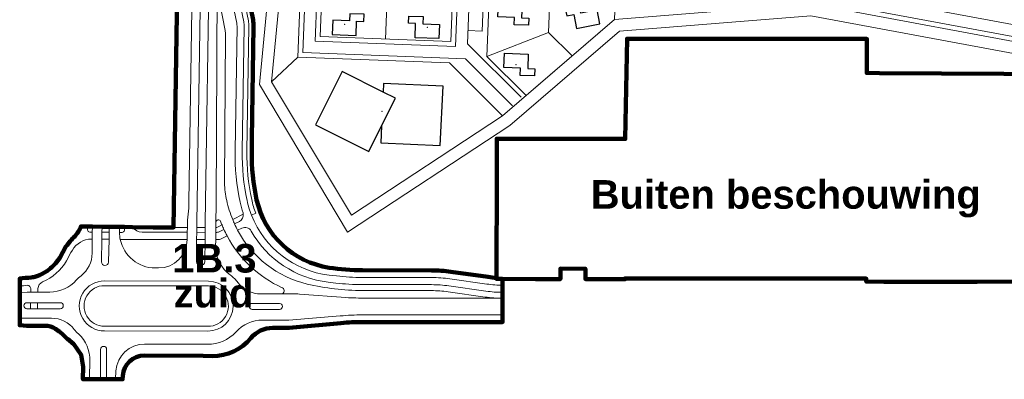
# Model space of a CAD drawing. Extents: x 168554 to 174410, y 515675 to 521218.
# Tile 3 of 110: x 171782 to 172195, y 518023 to 518174. Entities that reach past the tile are written whole.
import ezdxf

# ---------------------------------------------------------------- set-up
doc = ezdxf.new("R2010")
doc.units = 0
doc.header["$MEASUREMENT"] = 0
for name, color, linetype, lineweight in [('Algemeen - 1411 Basislijnen deelgebieden', 5, 'Continuous', 90), ('Algemeen - Fase Ontsluitingsweg zuid - 1070 Ondergrond', 7, 'Continuous', 9), ('Deelgebied 4 - 1070 Ondergrond ontwerp', 7, 'Continuous', 9), ('Deelgebied 4 - 1071 Ondergrond panden', 7, 'Continuous', 30), ('Deelgebied 4 - 1071 Ondergrond panden overig', 7, 'Continuous', 30), ('Deelgebied 4 - appartementen', 190, 'Continuous', 9), ('Deelgebied 4 - grondgebonden woningen', 253, 'Continuous', 9), ('Legenda - Tekst', 7, 'Continuous', 15)]:
    doc.layers.add(name, color=color, linetype=linetype, lineweight=lineweight)
doc.styles.get("Standard").update_dxf_attribs({"font": 'arial.ttf'})

msp = doc.modelspace()

# ---------------------------------------------------------------- linework, layer by layer
at = {"layer": 'Algemeen - 1411 Basislijnen deelgebieden'}
for points in [[(171981.99, 518065.4, -0.020658), (171978.38, 518065.77), (171962.82, 518067.97, 0.035092), (171954.64, 518068.55), (171925.59, 518068.57, -0.038399), (171911.6, 518069.66, -0.308888), (171881.16, 518098.2, -0.058539), (171879.08, 518118.58), (171879.17, 518123.82), (171879.9, 518170.95, 0.054191), (171879.64, 518173.75), (171876.86, 518187.42), (171878.96, 518321.98, -0.108224), (171891.95, 518377.16)], [(171984.53, 518064.93), (171984.53, 518062.33), (171984.53, 518059.33), (171984.52, 518056.83), (171984.52, 518049.81), (171984.52, 518046.81), (171925.63, 518046.85, 0.023303), (171916.6, 518046.43), (171894.81, 518044.41), (171887.93, 518044.41, 0.222683), (171878.71, 518040.09, -0.224453), (171862.52, 518032.58), (171858.66, 518032.64), (171833.94, 518032.76, 0.397431), (171824.92, 518024.32), (171824.83, 518022.8), (171821.82, 518022.81), (171817.43, 518022.82), (171816.08, 518022.82), (171810.9, 518022.83), (171808.15, 518022.84), (171808.24, 518028.02), (171807.44, 518033.02), (171804.35, 518037.52), (171801.66, 518039.77), (171801.49, 518039.85, 0.054837), (171798.12, 518042.91), (171796.6, 518043.96, 0.168732), (171792.27, 518045.29), (171789.03, 518045.25), (171786, 518045.21), (171784.64, 518045.26), (171781.58, 518045.48), (171781.58, 518048.54), (171781.58, 518059.26), (171781.58, 518061.95), (171781.58, 518065.13, 0.001907), (171786.45, 518065.59, 0.027101), (171787.54, 518065.74, 0.084688), (171790.73, 518066.95, 0.06144), (171794.58, 518069.46, 0.077903), (171798.38, 518073.84), (171801.04, 518078.58, -0.045806), (171804.84, 518082.96, 0.090141), (171807.3, 518087.02), (171807.62, 518087.01), (171810.1, 518086.98), (171812.13, 518086.95), (171816.17, 518086.9), (171819.18, 518086.86), (171823.56, 518086.8), (171825.6, 518086.77), (171828.94, 518086.73), (171837.72, 518086.61), (171846.28, 518086.58), (171850.05, 518328.24)]]:
    msp.add_lwpolyline(points, format="xyb", dxfattribs=at)
for points in [[(171981.99, 518065.4), (171982.06, 518109.33), (171982.08, 518123.82), (172000, 518123.8), (172000.93, 518123.8), (172008.89, 518123.79), (172017.5, 518123.78), (172036.08, 518123.75), (172036.8, 518165.85), (172137.58, 518165.73), (172137.55, 518151.45), (172142.86, 518151.42), (172221.14, 518150.99), (172221.14, 518116.22), (172221.14, 518065.05)], [(171984.53, 518064.93), (171998.39, 518064.9), (172000, 518064.9), (172008.8, 518064.88), (172008.81, 518069.28), (172019.29, 518069.26), (172019.28, 518064.86), (172035.99, 518064.83), (172035.99, 518065.18), (172137.36, 518065.11), (172137.36, 518063.83), (172144.7, 518063.7), (172183.9, 518063.8), (172209, 518063.9), (172221.14, 518063.88), (172221.14, 518065.05)], [(171981.99, 518065.4), (171981.99, 518064.93), (171984.53, 518064.93)]]:
    msp.add_lwpolyline(points, dxfattribs=at)
at = {"layer": 'Algemeen - Fase Ontsluitingsweg zuid - 1070 Ondergrond'}
for p, q in [((171871.08, 518089.91), (171875.55, 518092.2)), ((171812.13, 518086.73), (171810.1, 518086.74)), ((171819.17, 518086.7), (171816.17, 518086.71)), ((171825.6, 518086.67), (171823.56, 518086.68)), ((171852.03, 518086.55), (171846.28, 518086.58)), ((171856.03, 518086.54), (171856, 518084.53)), ((171859.53, 518086.52), (171856.03, 518086.54)), ((171859.53, 518086.52), (171859.5, 518084.52)), ((171864.04, 518086.5), (171864.01, 518084.45)), ((171864.07, 518088.79), (171864.04, 518086.5)), ((171812.1, 518084.64), (171812.04, 518081.63)), ((171856, 518084.53), (171855.95, 518081.53)), ((171859.5, 518084.52), (171856, 518084.53)), ((171816.1, 518081.62), (171819.15, 518081.59)), ((171851.95, 518081.55), (171823.85, 518081.48)), ((171859.46, 518081.52), (171855.95, 518081.53)), ((171786.18, 518054.94), (171786.1, 518052.44)), ((171789.1, 518054.94), (171789.08, 518052.44))]:
    msp.add_line(p, q, dxfattribs=at)
for points in [[(171852.03, 518086.55), (171852.04, 518087.09, -0.025419), (171852.37, 518092.16, 0.025097), (171852.7, 518097.16), (171856.21, 518322.33, -0.084534), (171865.76, 518373.57, 0.025394), (171867.27, 518378.42, -0.044292), (171879.88, 518402.98, -0.028125), (171890.09, 518417.3, 0.036142), (171901.69, 518434.62, 0.035865), (171905.37, 518440.77, 0.028882), (171912.04, 518456.09)], [(171915.13, 518454.37, -0.027682), (171908.57, 518439.34, -0.048861), (171893.1, 518414.92, 0.028167), (171883.13, 518400.93, 0.04912), (171869.79, 518374.34, 0.088046), (171859.71, 518322.28), (171856.06, 518088.53), (171856.03, 518086.54)], [(171859.53, 518086.52), (171859.56, 518088.52), (171863.21, 518322.22, -0.088046), (171873.06, 518373.09, -0.04912), (171886.09, 518399.06, -0.028206), (171895.85, 518412.75, 0.048901), (171911.69, 518437.76, 0.027591), (171918.39, 518453.1)], [(171932.87, 518452.77, -0.055745), (171917.23, 518419.48, -0.02809), (171906.63, 518404.21, 0.028368), (171897.71, 518391.72, 0.03076), (171889.76, 518377.22, 0.106549), (171876.96, 518322.01), (171874.86, 518187.66, 0.054191), (171874.94, 518186.8), (171877.68, 518173.35, -0.054191), (171877.9, 518170.98), (171877.08, 518118.61, 0.057062), (171879.09, 518098.29, 0.038872), (171880.78, 518092.63), (171878.99, 518091.72)], [(171926.54, 518449.9, -0.048313), (171912.96, 518422.09, -0.028038), (171902.71, 518407.32, 0.028307), (171893.49, 518394.39, 0.03076), (171885.24, 518379.35, 0.106549), (171871.96, 518322.09), (171869.86, 518187.74, 0.054191), (171870.04, 518185.81), (171872.78, 518172.35, -0.054191), (171872.9, 518171.06), (171872.09, 518118.69, 0.057062), (171874.2, 518097.23, 0.027041), (171875.43, 518092.75, -0.046755), (171875.55, 518092.2)], [(171878.99, 518091.72, -0.040199), (171877.14, 518097.87, -0.057062), (171875.08, 518118.64), (171875.9, 518171.02, 0.054191), (171875.72, 518172.95), (171872.98, 518186.4, -0.054191), (171872.86, 518187.7), (171874.96, 518322.04, -0.106549), (171887.95, 518378.08, -0.03076), (171896.02, 518392.79, -0.028344), (171905.06, 518405.46, 0.02807), (171915.52, 518420.52, 0.050412), (171929.82, 518450.14)], [(171871.87, 518088.07), (171873.95, 518089.13, 0.317837), (171875.55, 518092.2)], [(171878.99, 518091.72, 0.277242), (171911.61, 518066.57), (171914.72, 518066.21, 0.028823), (171925.59, 518065.57), (171954.64, 518065.55, -0.035092), (171962.4, 518065), (171977.95, 518062.8, 0.035096), (171984.53, 518062.33)], [(171812.1, 518084.64), (171811.05, 518084.62, -0.407223), (171810.08, 518085.64), (171810.1, 518086.74)], [(171825.6, 518086.67), (171825.58, 518085.45, -0.367875), (171824.58, 518084.48), (171823.53, 518084.48)], [(171852, 518084.55), (171832.98, 518084.64, -0.236392), (171828.99, 518086.65, -0.004685), (171828.94, 518086.73, 0.004685)], [(171864.07, 518088.79, -0.810312), (171865.99, 518089.17, 0.008336), (171866.6, 518087.62)], [(171873.17, 518085.37), (171874.88, 518086.24, -0.401585), (171878.85, 518085.05, 0.238924), (171911.26, 518063.59), (171914.37, 518063.23, 0.028823), (171925.58, 518062.57), (171954.63, 518062.55, -0.035092), (171961.98, 518062.03), (171977.53, 518059.83, 0.035096), (171984.53, 518059.33)], [(171812.04, 518081.63), (171812.02, 518075.75, -0.231689), (171807.36, 518066.28, 0.041266), (171805.41, 518064.51, -0.214141), (171794.21, 518059.45), (171789.2, 518059.44)], [(171789.2, 518059.44), (171789.23, 518060.98, -0.281686), (171791.19, 518063.67, 0.161211), (171801.3, 518072.62), (171803.13, 518075.99, -0.246439), (171810.47, 518081.63, -0.04325), (171810.55, 518081.63), (171812.04, 518081.63)], [(171816.1, 518081.62), (171815.92, 518072.09, 0.407772), (171817.39, 518070.59, 0.41847), (171818.94, 518072.06), (171819.15, 518081.59)], [(171823.85, 518081.48, 0.353893), (171838.5, 518069.58), (171839.95, 518069.58, 0.413469), (171851.95, 518081.55)], [(171859.46, 518081.52), (171859.37, 518072.28, -0.410921), (171857.62, 518070.55, -0.413652), (171855.87, 518072.3), (171855.95, 518081.53)], [(171891.59, 518058.66), (171882.93, 518058.66, -0.236113), (171873.32, 518063.47, 0.069265), (171870.13, 518066.52, -0.238693), (171863.91, 518078.56), (171863.96, 518081.48)], [(171781.58, 518061.95, 0.002263), (171784.66, 518062.28, -0.417055), (171786.29, 518060.61), (171786.26, 518059.43)], [(171984.52, 518056.83), (171927.2, 518056.87), (171927.17, 518056.87, -0.000079), (171927.1, 518056.87, -0.008949), (171918.68, 518057.13), (171899.19, 518058.58), (171898.49, 518058.63), (171891.59, 518058.66)], [(171786.18, 518054.94), (171786.1, 518054.94), (171784.66, 518054.96, 0.992508), (171784.62, 518052.43), (171786.1, 518052.44)], [(171789.08, 518052.44), (171798.64, 518052.46, 0.406632), (171799.89, 518053.69, 0.419641), (171798.64, 518054.96), (171789.1, 518054.94)], [(171821.82, 518022.81), (171822.04, 518026.34, -0.39663), (171834.04, 518037.59), (171860.52, 518037.55, 0.212177), (171872.47, 518042.64, -0.213977), (171883.69, 518047.66), (171894.67, 518047.66), (171916.32, 518049.42, -0.023303), (171925.63, 518049.85), (171984.52, 518049.81)], [(171781.58, 518048.54), (171784.64, 518048.43), (171786.1, 518048.44), (171786.13, 518048.44), (171789.09, 518048.44), (171794.99, 518048.45, -0.233897), (171804.54, 518043.76, 0.03967), (171806.26, 518041.89, -0.214628), (171811.05, 518030.55), (171810.9, 518023.72), (171810.9, 518022.83)], [(171816.08, 518022.82, -0.28721), (171815.48, 518024.05), (171815.57, 518035.36, -0.411805), (171816.85, 518036.63, -0.414665), (171818.13, 518035.34), (171818.04, 518024, -0.27791), (171817.43, 518022.82)]]:
    msp.add_lwpolyline(points, format="xyb", dxfattribs=at)
for points in [[(171864.07, 518088.79), (171864.11, 518096.17), (171864.62, 518187.42)], [(171810.1, 518086.74), (171810.1, 518086.98)], [(171812.13, 518086.73), (171812.1, 518084.64)], [(171812.13, 518086.95), (171812.13, 518086.73)], [(171816.13, 518084.61), (171816.17, 518086.71)], [(171816.17, 518086.71), (171816.17, 518086.9)], [(171819.17, 518086.7), (171819.15, 518084.57)], [(171819.18, 518086.86), (171819.17, 518086.7)], [(171823.56, 518086.68), (171823.53, 518084.84), (171823.53, 518084.48)], [(171823.56, 518086.8), (171823.56, 518086.68)], [(171825.6, 518086.67), (171825.6, 518086.77)], [(171852, 518084.55), (171852, 518084.59), (171852.03, 518086.55)], [(171864.04, 518086.5), (171864.43, 518086.5), (171866.6, 518087.62)], [(171819.15, 518084.57), (171816.13, 518084.61)], [(171851.95, 518081.55), (171852, 518084.55)], [(171864.01, 518084.45), (171863.96, 518081.48)], [(171786.26, 518059.43), (171784.72, 518059.45), (171781.58, 518059.26)], [(171789.2, 518059.44), (171789.09, 518059.44), (171786.26, 518059.43)]]:
    msp.add_lwpolyline(points, dxfattribs=at)
at = {"layer": 'Algemeen - Fase Ontsluitingsweg zuid - 1070 Ondergrond', "ltscale": 0.5}
for points in [[(171864.62, 518187.42, 0.044475), (171864.76, 518186), (171867.92, 518169.26, -0.048107), (171868.06, 518167.73), (171867.71, 518105.21, 0.065237), (171868.56, 518097.88, 0.039212), (171871.08, 518089.91)], [(171866.6, 518087.62, 0.010022), (171867.39, 518085.78)], [(171871.08, 518089.91, 0.009394), (171871.87, 518088.07)], [(171871.87, 518088.07, 0.014061), (171873.17, 518085.37)], [(171867.39, 518085.78, 0.015179), (171868.72, 518083.08)], [(171891.59, 518058.66, 0.725246), (171892.08, 518061.15, -0.001174), (171891.87, 518061.25, -0.165384), (171868.72, 518083.08, 0.165384)], [(171873.17, 518085.37, 0.214549), (171902.4, 518062.81, 0.05856), (171925.58, 518060.07), (171954.63, 518060.05, -0.035092), (171961.62, 518059.56), (171977.18, 518057.35, 0.035096), (171984.52, 518056.83)]]:
    msp.add_lwpolyline(points, format="xyb", dxfattribs=at)
at = {"layer": 'Algemeen - Fase Ontsluitingsweg zuid - 1070 Ondergrond', "flags": 128}
for points in [[(171816.13, 518084.61), (171816.1, 518081.62)], [(171819.15, 518084.57), (171819.15, 518081.59)], [(171859.5, 518084.52), (171859.46, 518081.52)], [(171786.18, 518054.94), (171789.1, 518054.94)], [(171786.1, 518052.44), (171789.08, 518052.44)]]:
    msp.add_lwpolyline(points, dxfattribs=at)
for points in [[(171863.96, 518081.48), (171864.86, 518081.48, 0.11893), (171866.23, 518081.81), (171868.72, 518083.08)], [(171867.39, 518085.78), (171865.45, 518084.78, -0.122457), (171864.04, 518084.45), (171864.01, 518084.45)]]:
    msp.add_lwpolyline(points, format="xyb", dxfattribs=at)
at = {"layer": 'Algemeen - Fase Ontsluitingsweg zuid - 1070 Ondergrond', "ltscale": 3}
for points in [[(171817.25, 518043.12), (171860.6, 518043.05, 1), (171860.93, 518064.04), (171817.28, 518064.12, 1.011843)], [(171817.24, 518045.12), (171860.62, 518045.05, 1.000002), (171860.91, 518062.04), (171817.27, 518062.12, 1.013171)]]:
    msp.add_lwpolyline(points, format="xyb", close=True, dxfattribs=at)
at = {"layer": 'Algemeen - Fase Ontsluitingsweg zuid - 1070 Ondergrond'}
msp.add_lwpolyline([(171879.27, 518054.67), (171890.77, 518054.66, -0.999577), (171890.77, 518052.16), (171879.27, 518052.17, -0.999759)], format="xyb", close=True, dxfattribs=at)
msp.add_arc((171838.53, 518084.58), 15, 180.4002, 191.945, dxfattribs=at)
at = {"layer": 'Deelgebied 4 - 1070 Ondergrond ontwerp'}
for points in [[(171987.52, 518129.45), (171919.35, 518084.62), (171882.33, 518146.62), (171898.97, 518320.82), (171890.92, 518368.89), (171933.74, 518363.94), (171982.03, 518363.52), (172060.32, 518363.52), (172190.44, 518359.36), (172218.26, 518266.43), (172207.57, 518227.16), (172226.33, 518154.53), (172114.06, 518175.42), (172033.6, 518169.08)], [(171907.81, 518166.79), (171912.56, 518288.26), (171967.52, 518286.11), (171962.76, 518164.64)], [(171981.92, 518260.52), (171977.92, 518158.33), (171994.39, 518141.95), (172031.58, 518173.94), (172035.86, 518283.43), (171980.9, 518285.58), (171979.93, 518260.6)], [(171984.5, 518133.45), (171962.17, 518155.66), (171898.46, 518158.15), (171887.46, 518147.78), (171920.97, 518091.67)]]:
    msp.add_lwpolyline(points, close=True, dxfattribs=at)
for points in [[(171984.5, 518133.45), (171920.97, 518091.67), (171887.46, 518147.78), (171904.01, 518321), (171896.99, 518362.92), (171933.44, 518358.94), (171982.08, 518358.52), (172060.24, 518358.52), (172186.68, 518354.47), (172213.06, 518266.36), (172202.4, 518227.2), (172219.53, 518160.88), (172114.33, 518180.45), (172031.58, 518173.94), (171984.5, 518133.45)], [(171898.46, 518158.15), (171906.3, 518358.56), (172040.6, 518353.3)], [(171988.74, 518137.7), (171968.93, 518157.4), (171900.54, 518160.07), (171905.84, 518295.53)], [(171910.64, 518290.33), (171969.59, 518288.03), (171964.68, 518162.57), (171905.73, 518164.87), (171910.64, 518290.33)], [(171974.59, 518287.83), (171969.73, 518163.66), (171992.26, 518141.25)], [(172180.34, 518286.38), (172200.33, 518171.57), (172140.54, 518182.7), (172131.1, 518236.9), (172124.76, 518250), (172120.25, 518275.91)], [(172185.27, 518287.24), (172206.49, 518165.34), (172136.21, 518178.42), (172126.29, 518235.35)], [(172008.38, 518284.51), (172003.84, 518168.52), (172013.78, 518158.63)], [(171935.29, 518165.72), (171939.06, 518262.2)], [(171979.43, 518258.17), (171975.95, 518169.03)], [(171969.95, 518169.27), (171975.95, 518169.03)], [(172003.84, 518168.52), (171977.92, 518158.33)]]:
    msp.add_lwpolyline(points, dxfattribs=at)
at = {"layer": 'Deelgebied 4 - 1071 Ondergrond panden'}
for points in [[(171982.75, 518181.02), (171992.74, 518180.61), (171992.49, 518174.62), (171995.49, 518174.49), (171995.37, 518171.5), (171989.37, 518171.74), (171989.49, 518174.74), (171982.5, 518175.03)], [(172016.75, 518179.54), (172010.86, 518178.37), (172011.45, 518175.43), (172014.39, 518176.01), (172015.56, 518170.13), (172025.37, 518172.08), (172024.2, 518177.96), (172017.33, 518176.6)], [(171920.27, 518176.35), (171920.15, 518173.35), (171913.16, 518173.63), (171912.92, 518167.63), (171922.92, 518167.24), (171923.15, 518173.23), (171926.15, 518173.12), (171926.27, 518176.11)], [(171945.09, 518175.38), (171951.08, 518175.14), (171950.97, 518172.15), (171957.96, 518171.87), (171957.73, 518165.88), (171947.73, 518166.27), (171947.97, 518172.26), (171944.97, 518172.38)], [(171985.31, 518159.72), (171995.3, 518159.31), (171995.06, 518153.32), (171998.05, 518153.19), (171997.93, 518150.2), (171991.94, 518150.44), (171992.06, 518153.44), (171985.06, 518153.73)], [(171917.15, 518152.07), (171905.93, 518129.73), (171928.27, 518118.51), (171933.69, 518129.3), (171933.35, 518122.08), (171958.33, 518120.93), (171959.48, 518145.9), (171934.51, 518147.05), (171934.34, 518143.44)]]:
    msp.add_lwpolyline(points, close=True, dxfattribs=at)
at = {"layer": 'Deelgebied 4 - 1071 Ondergrond panden overig'}
msp.add_lwpolyline([(171933.69, 518129.3), (171939.49, 518140.85), (171934.34, 518143.44)], dxfattribs=at)
at = {"layer": 'Deelgebied 4 - appartementen'}
msp.add_point((171933.88, 518135.39), dxfattribs=at)
at = {"layer": 'Deelgebied 4 - grondgebonden woningen'}
for p in [(171918.09, 518171.82), (171952.91, 518170.66), (171990.12, 518154.99)]:
    msp.add_point(p, dxfattribs=at)

# ---------------------------------------------------------------- texts
at = {"layer": 'Legenda - Tekst', "char_height": 12, "attachment_point": 1, "line_spacing_factor": 0.733333}
for s, width, insert in [('{\\fArial|b1|i0|c0|p34;Buiten beschouwing}', 342.3349, (172021.56, 518106.45)), ('\\pi19.44551;{\\fArial|b1|i0|c0|p34;1B.3\\P\\pi20.03897;zuid}', 72.2553, (171826.24, 518079.66))]:
    msp.add_mtext_dynamic_manual_height_columns(s, width=width, gutter_width=1, heights=[0], dxfattribs=dict(at, insert=insert))

doc.saveas('drawing.dxf')
